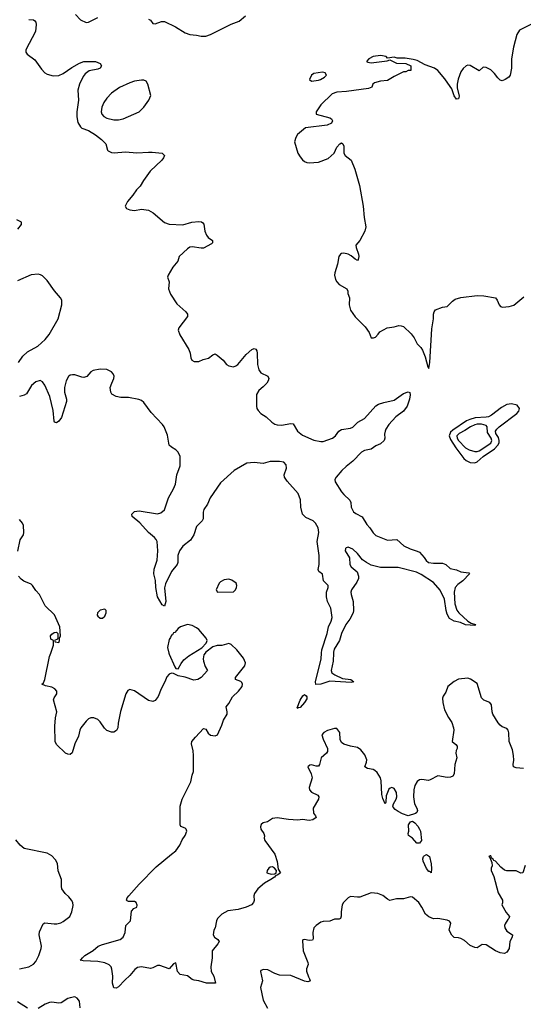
# Model space of a CAD drawing. Header units: inches. Extents: x 1384664 to 1536621, y 460766 to 646467.
# Tile 67 of 256: x 1401210 to 1405593, y 506945 to 515511. Entities that reach past the tile are written whole.
import ezdxf

# ---------------------------------------------------------------- set-up
doc = ezdxf.new("R2010")
doc.units = ezdxf.units.IN
doc.header["$MEASUREMENT"] = 0
doc.layers.add('B4500', color=7, linetype='Continuous')
doc.layers.add('B4501', color=7, linetype='Continuous')

msp = doc.modelspace()

# ---------------------------------------------------------------- linework, layer by layer
at = {"layer": 'B4500', "color": 5}
for points, elevation in [([(1402823.2, 510000), (1402813.4, 509986.6), (1402806.3, 509950), (1402810.3, 509930), (1402824.9, 509884.9), (1402844.7, 509850), (1402790, 509787), (1402761, 509770), (1402724.9, 509764.9), (1402650, 509791.8), (1402590, 509802.7), (1402550, 509822.7), (1402530, 509826), (1402510, 509816), (1402490, 509793.2), (1402474, 509750), (1402441.1, 509690), (1402416.7, 509623.3), (1402390, 509589.4), (1402370, 509578), (1402330, 509587), (1402210, 509673.6), (1402170, 509684.5), (1402150, 509674.5), (1402134.6, 509645.4), (1402087.5, 509492.5), (1402068.4, 509390), (1402065.8, 509350), (1402053.8, 509326.2), (1402030, 509314), (1402010, 509311.8), (1401970, 509326.2), (1401948, 509348), (1401910, 509402.9), (1401890, 509422), (1401856.1, 509436.1), (1401830, 509437.6), (1401810, 509427.3), (1401790, 509408), (1401742.8, 509350), (1401734, 509330), (1401722.4, 509277.6), (1401688.9, 509210), (1401666, 509134), (1401650, 509118.4), (1401630, 509119.7), (1401610, 509128.7), (1401530, 509204), (1401518.2, 509230), (1401515.9, 509364.1), (1401522.4, 509437.6), (1401532.3, 509490), (1401506, 509594), (1401510, 509611.3), (1401533.8, 509646.2), (1401534.5, 509670), (1401517.2, 509690), (1401490, 509705.1), (1401434.5, 509714.5), (1401404, 509730), (1401417, 509743), (1401429.2, 509770), (1401469.2, 509970), (1401480.2, 510000)], 620), ([(1405595.5, 508995.5), (1405530, 509002), (1405507.6, 509010), (1405503.5, 509030), (1405509.8, 509070.2), (1405508.6, 509108.6), (1405497.4, 509157.4), (1405468.7, 509230), (1405466.3, 509306.3), (1405459.7, 509330), (1405450, 509343.6), (1405410, 509358.3), (1405390, 509372.2), (1405373, 509392.9), (1405328.5, 509470), (1405322.3, 509490), (1405317.4, 509550), (1405302.9, 509570), (1405250, 509591.7), (1405229.9, 509609.9), (1405190, 509735.1), (1405134.5, 509774.5), (1405110, 509782), (1405030, 509772.3), (1404990, 509752.7), (1404936, 509710), (1404918, 509662), (1404894.8, 509625.2), (1404890.7, 509609.3), (1404893, 509570), (1404907, 509507), (1404940.9, 509440.9), (1404970, 509396), (1404986.4, 509350), (1404988.2, 509330), (1404974, 509230), (1405005.9, 509205.8), (1405016.4, 509190), (1405016.5, 509170), (1405007.6, 509152.4), (1405004.4, 509130), (1405013.4, 509090), (1404997, 509030), (1404990, 508949), (1404980.5, 508930), (1404959.9, 508920.1), (1404930, 508919.1), (1404850, 508931.3), (1404783.4, 508896.6), (1404767, 508893), (1404710, 508899.3), (1404690, 508896.7), (1404670, 508884), (1404648.8, 508848.8), (1404641.2, 508810), (1404638.5, 508750), (1404644.6, 508690), (1404666.9, 508650), (1404672.9, 508630), (1404665.2, 508614.8), (1404654.1, 508605.9), (1404590, 508585.6), (1404542.3, 508602.3), (1404502.8, 508622.8), (1404478.6, 508638.6), (1404460.3, 508660.3), (1404457.2, 508670), (1404463.2, 508690), (1404487, 508730), (1404492.2, 508750), (1404488.3, 508788.3), (1404470, 508822.8), (1404450, 508832.4), (1404433.7, 508826.3), (1404423.6, 508816.4), (1404400.2, 508759.8), (1404395.5, 508704.5), (1404390, 508689.2), (1404370, 508735.3), (1404362, 508770), (1404355.4, 508890), (1404350, 508915.3), (1404321.2, 508961.2), (1404299.5, 508979.5), (1404286.8, 508986.8), (1404236.2, 508996.2), (1404214, 509010), (1404229.6, 509050.4), (1404232.5, 509072.5), (1404215.1, 509115), (1404179.6, 509159.6), (1404150, 509180.5), (1404090, 509189.6), (1404030, 509208.6), (1404010, 509223.5), (1403998, 509250), (1403996.9, 509310), (1403970, 509344.5), (1403950, 509345.7), (1403890, 509325.7), (1403855.8, 509310), (1403840.3, 509290), (1403850, 509252.7), (1403890.2, 509170), (1403890, 509143.7), (1403880.4, 509130), (1403833.1, 509090), (1403818.7, 509030), (1403810, 509017), (1403790, 509017.4), (1403750, 509029.6), (1403734.4, 509025.6), (1403719.1, 509010), (1403748.2, 508950), (1403755.2, 508915.2), (1403728.7, 508830), (1403733.7, 508810), (1403750.5, 508790), (1403803.7, 508763.7), (1403814.4, 508750), (1403811.8, 508730), (1403765.5, 508650), (1403767.7, 508607.7), (1403785.4, 508585.4), (1403790.7, 508570), (1403761, 508550), (1403730, 508543), (1403670, 508552), (1403630, 508546.6), (1403550, 508551.3), (1403450, 508566.4), (1403430, 508565.7), (1403410, 508560.5), (1403366.7, 508533.3), (1403330, 508524), (1403312.2, 508510), (1403305.8, 508490), (1403308.9, 508470), (1403334.4, 508430), (1403340.4, 508410), (1403337.6, 508390), (1403342.3, 508370), (1403430.2, 508250), (1403451.7, 508188.3), (1403460.7, 508120.7), (1403481, 508090), (1403458, 508070), (1403436.8, 508063.2), (1403426.8, 508050), (1403396.3, 508030), (1403340.7, 507999.3), (1403283.7, 507950), (1403253, 507910), (1403247.7, 507890), (1403250, 507848), (1403244, 507830), (1403228.3, 507811.7), (1403181, 507790), (1403111.1, 507768.9), (1403022, 507758), (1402970.2, 507729.8), (1402932.7, 507690), (1402921.6, 507670), (1402910.6, 507610), (1402899.1, 507590), (1402894, 507550), (1402906.8, 507530), (1402934.8, 507510), (1402945.5, 507490), (1402935.8, 507470), (1402886.5, 507410), (1402884.6, 507350), (1402873.6, 507270), (1402877.6, 507230), (1402899.5, 507190), (1402914, 507130), (1402835.3, 507130), (1402770, 507149.7), (1402730, 507154), (1402710, 507161.4), (1402670, 507191.6), (1402605.5, 507205.5), (1402584.4, 507230), (1402570, 507305.2), (1402550, 507297), (1402510, 507253.2), (1402430, 507283.8), (1402410, 507282), (1402370, 507261), (1402350, 507256.4), (1402270, 507269.9), (1402235.2, 507264.8), (1402211.3, 507248.7), (1402170, 507195.4), (1402124.4, 507155.5), (1402070, 507098), (1402050, 507084.5), (1402030, 507089.3), (1402018.7, 507130), (1402020.5, 507190), (1402013.6, 507250), (1402007, 507270), (1401989.7, 507289.7), (1401950, 507304.7), (1401890, 507316.3), (1401763.3, 507323.3), (1401738, 507330), (1401746.6, 507333.4), (1401756, 507350), (1401778, 507370), (1401850, 507413.4), (1401893.2, 507450), (1401930, 507465.3), (1402084, 507510), (1402112, 507530), (1402127, 507570), (1402134.5, 507630), (1402175.1, 507670), (1402184.4, 507755.6), (1402202.9, 507777.1), (1402228.7, 507790), (1402233.6, 507806.4), (1402225.2, 507830), (1402210, 507839.5), (1402158.6, 507838.6), (1402144.2, 507844.2), (1402140.9, 507850), (1402146.6, 507870), (1402158.9, 507890), (1402248.8, 507991.2), (1402398.5, 508141.5), (1402530, 508252.4), (1402570, 508278.8), (1402605.1, 508330), (1402624.7, 508375.3), (1402650, 508414.8), (1402663.6, 508450), (1402657.6, 508470), (1402650, 508477.6), (1402611.8, 508491.8), (1402606.1, 508506.1), (1402607.2, 508670), (1402624, 508730), (1402700.1, 508879.9), (1402710, 508938), (1402722, 508970), (1402723.5, 509110), (1402719.3, 509150), (1402705.2, 509210), (1402709.2, 509230), (1402740.5, 509270), (1402810, 509343.1), (1402830, 509339.1), (1402850, 509304.9), (1402870, 509286.4), (1402910, 509279.3), (1402931.1, 509288.9), (1402970, 509374), (1402983.2, 509416.8), (1403014.5, 509470), (1403016, 509490), (1403007.2, 509532.8), (1403030, 509561.6), (1403061.1, 509618.9), (1403113.3, 509670), (1403145.1, 509710), (1403149.4, 509730), (1403144.1, 509744.1), (1403134.2, 509754.2), (1403089.6, 509769.6), (1403089.5, 509789.5), (1403170.6, 509889.4), (1403176.3, 509916.3), (1403157.5, 509957.5), (1403124.1, 510000)], 620), ([(1402507.7, 510000), (1402510, 509990.6), (1402560.5, 509880.5), (1402570, 509866.8), (1402590, 509862.8), (1402614.4, 509910), (1402638.6, 509941.4), (1402682.7, 509977.3), (1402720.2, 510000)], 620), ([(1403939.9, 510000), (1403938.3, 509930), (1403919.5, 509850), (1403926, 509830), (1403952.1, 509812.1), (1404020.3, 509780.3), (1404091.3, 509770), (1404118.8, 509750), (1404095.4, 509744.6), (1403910, 509757.1), (1403830, 509729.1), (1403788.2, 509728.2), (1403783.4, 509750), (1403832.8, 509950), (1403837, 510000)], 580), ([(1401210, 507253.4), (1401290, 507270.3), (1401330, 507295.3), (1401350, 507317.1), (1401378.3, 507370), (1401398, 507430), (1401398.9, 507450), (1401379.7, 507550), (1401383.3, 507576.7), (1401414.8, 507645.2), (1401430, 507653.4), (1401510, 507643.8), (1401533.8, 507646.2), (1401567.2, 507652.8), (1401590, 507664), (1401646, 507710), (1401665.2, 507750), (1401675.1, 507804.9), (1401672, 507830), (1401660.9, 507850), (1401639.3, 507879.3), (1401606, 507910), (1401577.2, 507950), (1401573.2, 507970), (1401574, 508030), (1401545.2, 508105.2), (1401539, 508170), (1401523.1, 508203.1), (1401490, 508238), (1401450, 508259), (1401250, 508299.3), (1401214, 508330), (1401175.5, 508375.5)], 640), ([(1405608.4, 508151.6), (1405590, 508089), (1405570, 508087), (1405530, 508105.1), (1405450, 508106), (1405430, 508112.7), (1405397.2, 508137.2), (1405350, 508189), (1405336, 508196), (1405330, 508208), (1405315.3, 508215.3), (1405310, 508235.3), (1405303.6, 508236.4), (1405294, 508230), (1405302, 508222), (1405318, 508178), (1405321, 508150), (1405312, 508130), (1405312, 508110), (1405336.8, 508056.8), (1405375.3, 507915.3), (1405413, 507850), (1405413, 507827), (1405406, 507810), (1405443.8, 507743.8), (1405473, 507710), (1405466.4, 507690), (1405457.3, 507682.7), (1405433.9, 507646.1), (1405428.8, 507630), (1405431.3, 507610), (1405450, 507582), (1405499.5, 507550), (1405496.5, 507530), (1405475.8, 507490), (1405468.6, 507431.4), (1405450, 507398.4), (1405430, 507385.6), (1405390, 507392.8), (1405349.8, 507409.8), (1405270, 507462.7), (1405236, 507464), (1405190, 507436), (1405170, 507438.4), (1405130, 507457.4), (1405080, 507500), (1405050, 507517.1), (1405030, 507523.8), (1404990, 507526.6), (1404970, 507546.6), (1404946.6, 507590), (1404962, 507650), (1404949.1, 507669.1), (1404930, 507677.2), (1404850, 507692.7), (1404810, 507689.5), (1404770, 507706.6), (1404742.6, 507730), (1404710.8, 507790), (1404682.3, 507830), (1404630, 507876.3), (1404610, 507880.2), (1404550, 507862.4), (1404490, 507863.1), (1404430, 507847.6), (1404410, 507858.4), (1404370, 507891.8), (1404327.8, 507907.8), (1404270, 507914), (1404170, 507878), (1404150, 507875.6), (1404090, 507882.7), (1404068.6, 507871.4), (1404028.7, 507831.3), (1404015.5, 507810), (1404007, 507750), (1404008, 507712), (1404001, 507690), (1403990, 507684.5), (1403950, 507685.1), (1403910, 507667.3), (1403850, 507665.1), (1403830, 507658.4), (1403790.6, 507630), (1403770, 507609), (1403762, 507570), (1403764.9, 507515.1), (1403757.1, 507502.9), (1403730, 507500.7), (1403690, 507509.2), (1403675.3, 507504.7), (1403670, 507498), (1403675.8, 507410), (1403717.1, 507310), (1403720.5, 507290), (1403706.7, 507253.3), (1403706.6, 507233.4), (1403723, 507183), (1403732.8, 507167.2), (1403738, 507150), (1403735.1, 507144.9), (1403718.3, 507141.7), (1403690, 507146), (1403570, 507194.3), (1403470, 507198), (1403430, 507213.3), (1403370, 507246), (1403331, 507249), (1403310, 507238), (1403307.3, 507230), (1403322, 507150), (1403307.3, 507090), (1403330, 506982), (1403366.7, 506910)], 640), ([(1401735.4, 506915.4), (1401731.6, 506971.6), (1401710, 506999), (1401690, 507009), (1401650, 507001.2), (1401630, 506995.1), (1401570, 506957.4), (1401550, 506955.1), (1401490, 506962.2), (1401470, 506959.2), (1401433.5, 506946.5), (1401371.1, 506908.9)], 640), ([(1401278, 506910), (1401190, 506965.1)], 640)]:
    msp.add_lwpolyline(points, dxfattribs=dict(at, elevation=elevation))
for points, elevation in [([(1403630, 509519), (1403624.5, 509524.5), (1403649.8, 509590), (1403674.7, 509630), (1403690, 509639.4), (1403704.4, 509630), (1403710, 509619.3), (1403710, 509603.5), (1403690, 509569.8), (1403650, 509526.9), (1403634.9, 509525.1)], 580), ([(1404690, 508346.8), (1404667, 508347), (1404629.9, 508389.9), (1404593, 508413), (1404591.6, 508430), (1404597.9, 508450), (1404592.5, 508507.5), (1404610, 508533.8), (1404630, 508537.4), (1404650, 508524.8), (1404675.7, 508495.7), (1404689.7, 508470), (1404697.1, 508450), (1404705.7, 508370)], 620), ([(1404790, 508089), (1404779.7, 508099.7), (1404770, 508101.6), (1404750, 508125.7), (1404721, 508190), (1404717.1, 508210), (1404723.2, 508230), (1404730, 508238), (1404750, 508247.1), (1404776.9, 508230), (1404791.7, 508168.3), (1404795.1, 508124.9)], 620), ([(1403410, 508141.2), (1403390, 508139), (1403378, 508130), (1403364.7, 508110), (1403362, 508090), (1403370, 508084.7), (1403398, 508078), (1403430, 508081), (1403442, 508090), (1403444, 508110), (1403428.7, 508130)], 620)]:
    msp.add_lwpolyline(points, close=True, dxfattribs=dict(at, elevation=elevation))
at = {"layer": 'B4501', "color": 5}
for points, elevation in [([(1401695.8, 515555.8), (1401739.1, 515510), (1401790, 515487), (1401810, 515488.7), (1401890, 515530.5)], 620), ([(1402330, 515517.1), (1402348.1, 515508.1), (1402370, 515478), (1402390, 515474.8), (1402444.8, 515495.2), (1402470, 515496.3), (1402566, 515450), (1402650, 515398.4), (1402690, 515382.4), (1402750, 515377.6), (1402790, 515368.5), (1402830, 515368.8), (1402870, 515382.3), (1403050, 515473.4), (1403120.1, 515499.9), (1403175.6, 515544.4)], 620), ([(1401290, 515513.7), (1401330, 515511.2), (1401342.5, 515502.5), (1401350.8, 515490.8), (1401354.3, 515470), (1401347.3, 515410), (1401264.4, 515250), (1401262.8, 515230), (1401274.4, 515210), (1401342.6, 515162.6), (1401399.5, 515079.5), (1401430, 515048.8), (1401450, 515037), (1401502.8, 515022.8), (1401550, 515025.7), (1401590, 515043.8), (1401664.7, 515095.3), (1401730, 515132.5), (1401770, 515146.7), (1401870, 515148), (1401910.3, 515130), (1401922.3, 515110), (1401910, 515089.1), (1401890, 515079.8), (1401814.6, 515065.4), (1401778.8, 515041.2), (1401762, 515018), (1401730.5, 514950), (1401716.9, 514896.9), (1401722.6, 514810), (1401708.4, 514710), (1401707.2, 514667.2), (1401717.2, 514617.2), (1401738.3, 514578.3), (1401750, 514567.6), (1401810, 514548), (1401871.3, 514510), (1401922.6, 514470), (1401959.3, 514430), (1401975.5, 514375.5), (1401981, 514370), (1402010, 514356.5), (1402032.9, 514352.9), (1402130, 514361), (1402230, 514353.8), (1402330, 514359.6), (1402362.5, 514357.5), (1402450.2, 514350.2), (1402470, 514331), (1402463.1, 514310), (1402448.7, 514290), (1402346.6, 514193.4), (1402287.7, 514112.3), (1402258, 514062), (1402226.3, 514030), (1402195.3, 513984.7), (1402147.4, 513930), (1402128.7, 513888.7), (1402138.8, 513870), (1402170, 513857), (1402210, 513850.3), (1402270, 513863.5), (1402330, 513853), (1402371.1, 513831.1), (1402470, 513746.4), (1402510, 513732.9), (1402630, 513726.4), (1402708.9, 513751.1), (1402770, 513754.4), (1402791.3, 513751.3), (1402803.6, 513743.6), (1402811.4, 513731.4), (1402822, 513670), (1402836.3, 513636.3), (1402850, 513616.3), (1402886.8, 513590), (1402887.3, 513570), (1402878.3, 513561.7), (1402810, 513524), (1402790, 513523.1), (1402710, 513536.3), (1402690, 513532.6), (1402670, 513516.9), (1402597, 513450), (1402587.2, 513410), (1402541.7, 513358.3), (1402502.8, 513290), (1402496, 513270), (1402510.6, 513230), (1402504.9, 513170), (1402523.6, 513123.6), (1402579, 513039), (1402657.1, 512970), (1402670.4, 512950), (1402670.3, 512929.7), (1402596.4, 512830), (1402590.4, 512810), (1402603.7, 512770), (1402683, 512643), (1402694.2, 512610), (1402699.5, 512570), (1402709.2, 512549.2), (1402730, 512538.7), (1402770, 512538.9), (1402806, 512554), (1402853.7, 512566.3), (1402890, 512596), (1402910, 512604.4), (1402930, 512593.2), (1402982, 512550), (1403010.6, 512510), (1403030, 512498.7), (1403070, 512492.4), (1403090, 512498.4), (1403110, 512512), (1403182.4, 512597.6), (1403230, 512641.2), (1403250, 512650.2), (1403264.2, 512644.2), (1403274.3, 512630), (1403277.8, 512610), (1403278.6, 512510), (1403290, 512464.9), (1403310, 512438.7), (1403371.1, 512411.1), (1403377.4, 512390), (1403372.8, 512370), (1403360.3, 512350), (1403330, 512315.8), (1403290, 512285.1), (1403270.4, 512250), (1403270.3, 512150), (1403273.4, 512130), (1403285.3, 512110), (1403310, 512085.3), (1403354.9, 512054.9), (1403403.6, 512010), (1403430, 511993.5), (1403450, 511986.7), (1403490, 511984), (1403570, 511999.2), (1403590, 511993.8), (1403628.1, 511930), (1403670, 511896.8), (1403770, 511853), (1403830, 511840.9), (1403850, 511840.9), (1403933.6, 511870), (1403959.7, 511890), (1403986.3, 511930), (1404010, 511944.6), (1404090, 511956.9), (1404110, 511966.7), (1404152.8, 512010), (1404210, 512040.7), (1404309.3, 512150.8), (1404332.9, 512167.1), (1404378.1, 512181.9), (1404470, 512200.2), (1404550, 512260.2), (1404590, 512274.9), (1404606.4, 512266.4), (1404608.5, 512248.5), (1404602.7, 512210), (1404581.7, 512150), (1404550, 512104.7), (1404483, 512057.1), (1404422, 511990), (1404397.8, 511950), (1404391.1, 511930), (1404386.1, 511906.1), (1404387.6, 511870), (1404381.7, 511850), (1404350, 511820.9), (1404310, 511804.5), (1404270, 511774.8), (1404210, 511763.2), (1404184.7, 511750), (1404110.7, 511669.3), (1404050, 511623.9), (1404014.2, 511590), (1403964.7, 511530), (1403953.4, 511510), (1403955.4, 511490), (1404010, 511404.9), (1404030, 511380.3), (1404084.6, 511330), (1404091.5, 511310), (1404094.3, 511270), (1404116, 511230), (1404134.7, 511214.7), (1404190, 511185), (1404230, 511119.6), (1404257.3, 511090), (1404285.9, 511045.9), (1404310, 511023.6), (1404410, 510982.6), (1404490.8, 510990), (1404554.2, 510934.2), (1404606.9, 510906.9), (1404670, 510887.9), (1404690, 510877.3), (1404730, 510832.7), (1404746.5, 510806.5), (1404768.3, 510788.3), (1404810, 510782), (1404890, 510781.6), (1404919, 510770), (1404957.6, 510737.6), (1405010, 510724.2), (1405050, 510708.1), (1405117.5, 510697.5), (1405123.8, 510690), (1405065.2, 510630), (1405022.4, 510597.6), (1404999.6, 510570), (1404990.2, 510529.8), (1404996.5, 510430), (1405013.6, 510373.6), (1405031.4, 510350), (1405110, 510279.6), (1405140.5, 510260.5), (1405176.4, 510250), (1405175.3, 510244.7), (1405170, 510240.9), (1405090, 510246.8), (1405045.9, 510265.9), (1404990, 510279.4), (1404950, 510302.4), (1404930, 510338.9), (1404921.4, 510370), (1404907.8, 510470), (1404870, 510546.6), (1404810, 510613.6), (1404703.2, 510683.2), (1404663.9, 510703.9), (1404504.5, 510744.5), (1404350, 510746.4), (1404270, 510765.8), (1404227.3, 510787.3), (1404193.1, 510813.1), (1404150, 510867.2), (1404110, 510903.5), (1404070, 510921), (1404050, 510916.9), (1404044.7, 510910), (1404043.2, 510890), (1404079.3, 510830), (1404083, 510770), (1404095.8, 510750), (1404146.6, 510706.6), (1404159.8, 510670), (1404157.9, 510650), (1404143.6, 510616.4), (1404099.1, 510550), (1404093.2, 510530), (1404094.3, 510510), (1404111.5, 510450), (1404116.3, 510370), (1404112.2, 510350), (1404084, 510296), (1404048, 510250), (1404010.1, 510169.9), (1403993.4, 510110), (1403946.4, 510033.6), (1403940.1, 510010), (1403939.9, 510000)], 580), ([(1405658.8, 515470), (1405559.1, 515420.9), (1405537.3, 515382.7), (1405508.8, 515271.2), (1405488.7, 515170), (1405490.4, 515090), (1405477.3, 515030), (1405466.8, 515010), (1405436, 514990), (1405410, 514980.5), (1405390, 514986.6), (1405370, 515006), (1405343.1, 515043.1), (1405310, 515075.1), (1405270, 515095.6), (1405242.8, 515097.2), (1405210, 515067.3), (1405130, 515112.8), (1405110, 515115.6), (1405096, 515110), (1405070, 515087.3), (1405050, 515057), (1405026.9, 514993.1), (1405018.3, 514950), (1405017.6, 514917.6), (1405034.6, 514845.4), (1405030, 514822), (1405010, 514819), (1404990, 514849.4), (1404969.7, 514910), (1404956.9, 514930), (1404910, 514995.8), (1404850, 515068.4), (1404821.3, 515090), (1404739.7, 515119.7), (1404670, 515156.3), (1404634.8, 515165.2), (1404563.5, 515176.5), (1404496.4, 515176.4), (1404470, 515186), (1404410, 515178), (1404398, 515190), (1404350, 515199.6), (1404286.8, 515190), (1404247.7, 515170), (1404227.5, 515147.5), (1404240.7, 515140.7), (1404270, 515137.3), (1404408, 515152), (1404430, 515162), (1404490, 515134), (1404570, 515131.3), (1404614, 515110), (1404614, 515070), (1404590, 515068), (1404570, 515058), (1404550, 515058), (1404470, 515018), (1404410, 514981.2), (1404350, 514977.2), (1404296.9, 514963.1), (1404282, 514950), (1404274.8, 514925.2), (1404247.1, 514912.9), (1404053.9, 514886.1), (1403970, 514880.4), (1403930, 514865.7), (1403830.7, 514770), (1403791, 514710), (1403791, 514690), (1403910, 514657.4), (1403922.3, 514650), (1403931.3, 514630), (1403923.6, 514610), (1403886.7, 514593.3), (1403698, 514570), (1403628.1, 514511.9), (1403613, 514487), (1403602, 514450), (1403630, 514350.8), (1403650, 514318.4), (1403670, 514292.7), (1403690, 514277), (1403710, 514268.3), (1403730, 514267.2), (1403810, 514271.5), (1403895, 514305), (1403945.6, 514350), (1403970, 514401), (1403995.3, 514430), (1404010, 514441), (1404021, 514430), (1404030.5, 514410), (1404030.5, 514350), (1404042.8, 514330), (1404096, 514290), (1404126, 514210), (1404166, 514070), (1404198.8, 513890), (1404207.3, 513790), (1404222, 513710), (1404213.4, 513670), (1404169, 513591), (1404136.3, 513550), (1404137.1, 513530), (1404159.5, 513470), (1404162.4, 513450), (1404155.8, 513424.2), (1404150, 513417.2), (1404130, 513426.6), (1404096.2, 513456.2), (1404070, 513471.5), (1404030, 513478.7), (1404010, 513476.9), (1404001.6, 513470), (1403988.2, 513450), (1403976.5, 513383.5), (1403951.8, 513310), (1403948.5, 513290), (1403959.5, 513250), (1403969.3, 513229.3), (1403990, 513208.5), (1404056, 513170), (1404066, 513150), (1404066, 513130), (1404079.1, 513090), (1404076.3, 513030), (1404090, 512984.7), (1404130, 512924.7), (1404218, 512838), (1404252, 512790), (1404270, 512742), (1404290, 512742), (1404306, 512750), (1404330, 512774), (1404343.1, 512796.9), (1404408.4, 512831.6), (1404470, 512838), (1404509.2, 512850.8), (1404530, 512848.9), (1404550, 512840.7), (1404618.3, 512778.3), (1404643.4, 512743.4), (1404670, 512690.3), (1404700.1, 512660.1), (1404715.4, 512635.4), (1404738.6, 512578.6), (1404760.9, 512490), (1404770, 512477.6), (1404779.2, 512530), (1404797.7, 512822.3), (1404811.1, 512910), (1404811.5, 512948.5), (1404818.4, 512970), (1404830, 512987.3), (1404890, 513010.6), (1404930, 513017.3), (1404976.6, 513063.4), (1405001, 513079), (1405050, 513094.7), (1405190, 513111.7), (1405250.2, 513110.2), (1405350.2, 513090.2), (1405366.4, 513070), (1405383, 513030), (1405395.5, 513015.5), (1405410.5, 513010.5), (1405470, 513014.9), (1405510, 513028.2), (1405598.5, 513101.5)], 620), ([(1401195.1, 513690), (1401224.7, 513730), (1401226, 513750), (1401186.6, 513770)], 580), ([(1401200.9, 512530), (1401236.6, 512583.4), (1401279.3, 512620.7), (1401368.9, 512670), (1401431.5, 512728.5), (1401467, 512773), (1401545.6, 512910), (1401578.5, 513030), (1401576.9, 513070), (1401566.3, 513090), (1401512.9, 513152.9), (1401450, 513243.1), (1401410, 513281.8), (1401392, 513292), (1401370, 513296.9), (1401310, 513290.3), (1401190, 513239.6)], 580), ([(1403837, 510000), (1403839.6, 510030), (1403884.8, 510170), (1403898.1, 510230), (1403921.3, 510278.7), (1403930.4, 510310), (1403919.2, 510390), (1403889.2, 510449.2), (1403879.4, 510490), (1403881.2, 510530), (1403894.1, 510570), (1403893.5, 510590), (1403852.8, 510630), (1403846, 510686), (1403812.6, 510710), (1403807.8, 510727.8), (1403815.9, 510770), (1403817, 510850), (1403798.2, 510970), (1403814.1, 511050), (1403809.1, 511089.1), (1403784.2, 511130), (1403763.1, 511150), (1403701.3, 511181.3), (1403671, 511210), (1403656, 511270), (1403652.7, 511332.7), (1403633.7, 511390), (1403536.7, 511496.7), (1403515.9, 511530), (1403512.9, 511550), (1403531.3, 511610), (1403530, 511638), (1403510, 511660.3), (1403471.3, 511668.7), (1403390, 511667.4), (1403330, 511650.6), (1403250, 511660.2), (1403187.9, 511652.1), (1403076.4, 511590), (1402957, 511483), (1402868.7, 511350), (1402843.7, 511296.3), (1402812.2, 511250), (1402805.8, 511225.8), (1402808, 511170), (1402799.2, 511150), (1402750, 511102.6), (1402724.7, 511030), (1402695.8, 510984.2), (1402630.2, 510930), (1402600.5, 510890), (1402586.9, 510850), (1402587.8, 510790), (1402580.4, 510770), (1402531, 510710), (1402478.2, 510601.8), (1402471.3, 510568.7), (1402482.2, 510450), (1402470, 510409.2), (1402450, 510421.6), (1402409.9, 510490), (1402394.8, 510570), (1402391.3, 510631.3), (1402378.6, 510690), (1402381.4, 510730), (1402406.5, 510810), (1402411.1, 510890), (1402406.2, 510970), (1402397.7, 510990), (1402384.9, 511004.9), (1402330, 511048.7), (1402255.2, 511135.2), (1402189.5, 511190), (1402185.1, 511210), (1402210, 511231.4), (1402250, 511238.2), (1402410, 511211.8), (1402439.5, 511220.5), (1402470, 511246.7), (1402504.6, 511350), (1402550, 511428.2), (1402566.4, 511470), (1402578.2, 511550), (1402607, 511630), (1402607.1, 511710), (1402590, 511747.3), (1402570, 511769.7), (1402530, 511790.9), (1402509.9, 511809.9), (1402496.3, 511896.3), (1402466.9, 511970), (1402453.7, 511990), (1402354.4, 512094.4), (1402290, 512181.6), (1402270, 512198.4), (1402246.3, 512206.3), (1402156.7, 512223.3), (1402090, 512224), (1402050, 512234), (1402012.2, 512252.2), (1402003.1, 512270), (1401999.1, 512310), (1402011.7, 512350), (1402031, 512389), (1402033.8, 512410), (1402025.1, 512430), (1402010, 512447.8), (1401970, 512467.3), (1401909.5, 512469.5), (1401850, 512459.6), (1401830, 512447.6), (1401793.4, 512406.6), (1401770, 512399.5), (1401750, 512401.3), (1401690, 512420.9), (1401670, 512422.2), (1401650, 512418.1), (1401633.8, 512406.2), (1401615.1, 512370), (1401599.1, 512310), (1401600.6, 512270), (1401617.9, 512210), (1401616.4, 512190), (1401574.1, 512050), (1401550, 512017.8), (1401530, 512002.7), (1401514.5, 512010), (1401510, 512019), (1401500.8, 512110), (1401472.8, 512232.8), (1401430, 512332.9), (1401410, 512361.8), (1401390, 512371.6), (1401350, 512361), (1401313.5, 512330), (1401270, 512256.1), (1401250, 512245), (1401210, 512232.7)], 580), ([(1401193.8, 510886.2), (1401214, 510986), (1401242.7, 511030), (1401246.6, 511050), (1401242.7, 511110), (1401236, 511130), (1401210, 511162)], 620), ([(1401480.2, 510000), (1401506, 510070), (1401506, 510110), (1401482.7, 510122.7), (1401477.2, 510150), (1401490, 510166), (1401510, 510178.8), (1401530, 510182), (1401536.9, 510176.9), (1401542, 510170), (1401542, 510130), (1401538, 510122), (1401514, 510110), (1401518, 510098), (1401550, 510094), (1401558, 510110), (1401558, 510130), (1401566, 510150), (1401559, 510230), (1401514.3, 510334.3), (1401431.7, 510411.7), (1401382.7, 510510), (1401350, 510545.2), (1401320.9, 510590), (1401310, 510600.9), (1401247.2, 510627.2), (1401222.5, 510642.5), (1401199, 510670)], 620), ([(1402720.2, 510000), (1402794.9, 510045.1), (1402833.4, 510086.6), (1402839.2, 510100.8), (1402841.1, 510110), (1402833.7, 510130), (1402770, 510204.7), (1402750, 510221.7), (1402710, 510240.9), (1402670, 510249), (1402611.1, 510228.9), (1402590, 510214), (1402559.1, 510180.9), (1402550, 510177.2), (1402539.3, 510160.7), (1402530, 510156), (1402523.8, 510136.2), (1402510, 510118), (1402495.8, 510050), (1402507.7, 510000)], 620), ([(1403124.1, 510000), (1403100.5, 510030), (1403050, 510074), (1403030, 510084.5), (1402970, 510066.6), (1402930, 510066), (1402890, 510055.1), (1402830.3, 510009.7), (1402823.2, 510000)], 620)]:
    msp.add_lwpolyline(points, dxfattribs=dict(at, elevation=elevation))
for points, elevation in [([(1403845.8, 515054.2), (1403770, 515042), (1403750, 515028), (1403731, 514990), (1403750, 514977.3), (1403810, 514985.3), (1403829, 514990), (1403863.7, 515010), (1403881.2, 515030), (1403870, 515048.7)], 620), ([(1402270, 514986.3), (1402210, 514977.4), (1402170, 514963.4), (1402079.5, 514920.5), (1402008.2, 514871.8), (1401970, 514828.8), (1401943.3, 514790), (1401924.8, 514750), (1401919.3, 514710), (1401925.2, 514690), (1401942.2, 514670), (1401970, 514655), (1402030, 514640.4), (1402070, 514639.8), (1402110, 514647.9), (1402250, 514710.3), (1402291.2, 514750), (1402332.8, 514810), (1402351.3, 514851.3), (1402325.8, 514950), (1402310, 514976), (1402290, 514984.8)], 620), ([(1405490, 512169.7), (1405450, 512163.5), (1405402.9, 512137.1), (1405314.9, 512070), (1405290, 512057.4), (1405270, 512051.8), (1405172.5, 512047.5), (1405126.1, 512033.9), (1405099.5, 512020.5), (1404979.5, 511940.4), (1404958.6, 511921.4), (1404948.5, 511890), (1404957.8, 511857.8), (1405005, 511785), (1405074.5, 511694.5), (1405096, 511676), (1405130, 511659.5), (1405170, 511655.6), (1405190, 511663.8), (1405244.2, 511710), (1405341.5, 511778.5), (1405371, 511809), (1405381.9, 511830), (1405383.4, 511850), (1405375.6, 511875.6), (1405354.6, 511910), (1405350, 511930.2), (1405361.3, 511950), (1405382.4, 511970), (1405535.3, 512084.6), (1405554.4, 512105.6), (1405560.6, 512130), (1405538.1, 512158.1)], 620), ([(1405191.8, 511991.8), (1405170, 511987.3), (1405132.8, 511970), (1405083.7, 511936.3), (1405034.4, 511910), (1405015, 511890), (1405017.9, 511870), (1405030, 511848.8), (1405090, 511787.1), (1405121.6, 511770), (1405170, 511754.4), (1405190, 511753.2), (1405210, 511761.2), (1405310, 511827.7), (1405319.1, 511850), (1405311.9, 511870), (1405281.1, 511921.1), (1405277.4, 511970), (1405270, 511979.6), (1405230, 511991.4)], 640), ([(1403030, 510643.7), (1402990, 510637), (1402958.4, 510621.6), (1402947.3, 510610), (1402921, 510550), (1402931.3, 510531.3), (1403070, 510533), (1403089.4, 510550), (1403097, 510570), (1403099.3, 510590), (1403093.2, 510610), (1403055.3, 510635.3)], 620), ([(1401950, 510384), (1401910, 510374), (1401888.2, 510350), (1401885.5, 510330), (1401890, 510321), (1401910, 510305.5), (1401930, 510305.5), (1401950, 510321), (1401962.7, 510350), (1401964, 510370)], 620)]:
    msp.add_lwpolyline(points, close=True, dxfattribs=dict(at, elevation=elevation))

doc.saveas('drawing.dxf')
